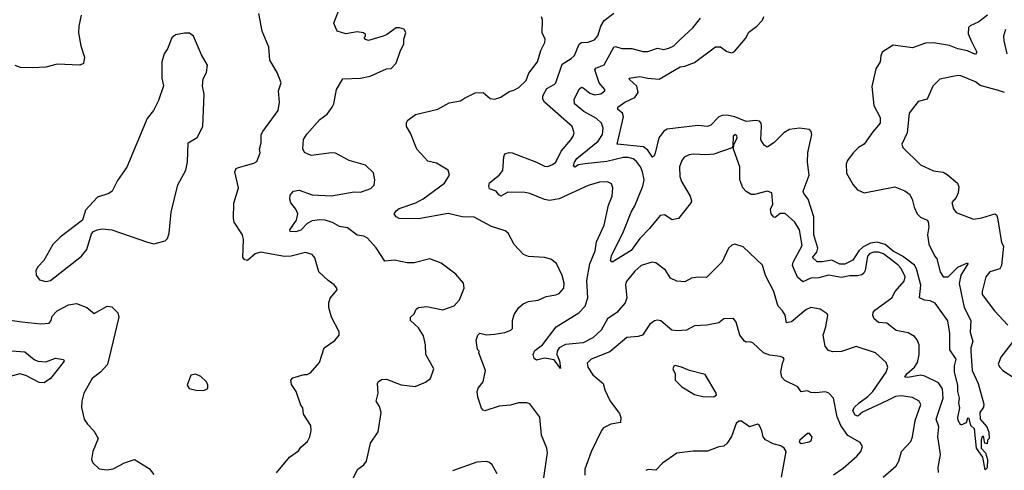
# Model space of a CAD drawing. Extents: x 2199565 to 2323334, y 894172 to 1018966.
# Tile 247 of 256: x 2226653 to 2232754, y 989348 to 992136. Entities that reach past the tile are written whole.
import ezdxf

# ---------------------------------------------------------------- set-up
doc = ezdxf.new("R2010")
doc.units = 0

msp = doc.modelspace()

# ---------------------------------------------------------------- linework, layer by layer
at = {"layer": '0CON10XD'}
for points in [[(2227034, 992165), (2227019.2, 992095), (2227018.6, 992055), (2227032.9, 991975), (2227055.8, 991905), (2227048.8, 991865), (2227025, 991854.4), (2226885, 991860), (2226815, 991842), (2226735, 991837.5), (2226659.3, 991839.3), (2226625, 991853.3)], [(2228245, 989332), (2228325, 989428.8), (2228381.2, 989468.8), (2228395, 989490), (2228436.2, 989525), (2228452, 989555), (2228460, 989595), (2228458, 989625), (2228412.5, 989695), (2228407.5, 989735), (2228395, 989750), (2228366.7, 989835), (2228338.3, 989878.3), (2228333.9, 989906.1), (2228345, 989920), (2228415, 989940), (2228435, 989940), (2228455, 989950), (2228510, 990015), (2228538.8, 990105), (2228605, 990150), (2228632.5, 990185), (2228633.3, 990205), (2228585.8, 990295), (2228569.2, 990355), (2228568, 990385), (2228577.7, 990412.3), (2228620, 990465), (2228617.5, 990475), (2228602.5, 990495), (2228565, 990521.2), (2228507.5, 990575), (2228483, 990663), (2228465, 990683.8), (2228425, 990695.6), (2228335, 990673.1), (2228295, 990671.2), (2228145, 990697.5), (2228112.4, 990687.6), (2228065, 990646.2), (2228049.3, 990649.3), (2228036.7, 990665), (2228040, 990775), (2228034.2, 990805), (2227983, 990883), (2227977.8, 990905), (2227980.2, 990999.8), (2228010, 991095), (2227985.8, 991195), (2227994.2, 991215), (2228008.2, 991221.8), (2228105, 991247.3), (2228121.7, 991258.3), (2228143, 991313), (2228140, 991335), (2228149.1, 991375), (2228150, 991425), (2228160, 991445), (2228254, 991575), (2228262.9, 991625), (2228256, 991695), (2228274.3, 991745), (2228248.5, 991808.5), (2228204.2, 991885), (2228197.5, 991965), (2228155.6, 992065), (2228134.1, 992174.1)], [(2228716.7, 989295), (2228748.8, 989355), (2228785, 989382), (2228801.1, 989405), (2228827.5, 989515), (2228875.4, 989585), (2228893.5, 989705), (2228882.7, 989742.7), (2228862.5, 989775), (2228874, 989825), (2228870, 989885), (2228874.1, 989895.9), (2228895, 989908.8), (2228925, 989911.4), (2229016.3, 989876.3), (2229103.6, 989866.4), (2229167.2, 989892.8), (2229198.8, 989915), (2229218.8, 989975), (2229170, 990065), (2229166.9, 990125), (2229155, 990180), (2229125, 990229.2), (2229074, 990275), (2229074, 990295), (2229096.7, 990315), (2229110, 990345), (2229125, 990356), (2229175, 990360.6), (2229275, 990341.4), (2229345, 990366), (2229378.3, 990401.7), (2229408, 990475), (2229402.5, 990505), (2229355, 990561.2), (2229265, 990630), (2229195, 990656), (2229097.5, 990632.5), (2229055, 990632.5), (2228975, 990648), (2228915, 990642), (2228861.4, 990725), (2228808.8, 990785), (2228786.1, 990796.1), (2228743.3, 990803.3), (2228685, 990847.8), (2228635, 990855.6), (2228590.7, 990880.7), (2228545, 990894.7), (2228512.1, 990897.9), (2228465, 990891.5), (2228435, 990875.5), (2228395, 990833.6), (2228365, 990822.6), (2228330, 990825), (2228328, 990835), (2228369.2, 990895), (2228376.7, 990935), (2228365, 990963.8), (2228333.6, 991003.6), (2228327.1, 991025), (2228328.9, 991051.1), (2228348.8, 991075), (2228385, 991081.5), (2228465, 991052.5), (2228585, 991046.2), (2228725, 991071.4), (2228765, 991069.4), (2228828.1, 991091.9), (2228848.8, 991111.2), (2228853.3, 991145), (2228845, 991187.5), (2228796.2, 991235), (2228695, 991265.6), (2228609.1, 991309.1), (2228585, 991311.5), (2228460, 991295), (2228417.5, 991315), (2228407, 991337), (2228410.8, 991395), (2228432, 991428), (2228512.4, 991517.6), (2228558, 991552), (2228588.8, 991595), (2228598.8, 991615), (2228616.7, 991705), (2228655, 991770), (2228765, 991773.8), (2228823.9, 991786.1), (2228925, 991831.2), (2228955, 991833.3), (2228985, 991866.7), (2229012.5, 991945), (2229033.8, 991985), (2229033.3, 992015), (2229046.7, 992055), (2229035, 992077.5), (2229006.4, 992086.4), (2228985, 992086), (2228925, 992042), (2228905.8, 992034.2), (2228815, 992008), (2228795, 992013.3), (2228787.5, 992025), (2228796.7, 992035), (2228796.7, 992045), (2228783.9, 992053.9), (2228745, 992061.5), (2228675, 992047.7), (2228621.2, 992065), (2228600, 992115), (2228631.4, 992195)], [(2232002.9, 989305), (2232083.1, 989375), (2232099.5, 989405), (2232116.9, 989465), (2232174.5, 989525), (2232185.4, 989555), (2232201.1, 989655), (2232236.2, 989755), (2232226.3, 989776.3), (2232185, 989798.5), (2232115, 989808.8), (2232078.8, 989805), (2232025, 989778.2), (2231875, 989707.5), (2231846.5, 989683.5), (2231829.4, 989689.4), (2231816.2, 989715), (2231824.5, 989735.5), (2231853.7, 989766.3), (2231908.8, 989805), (2231939.6, 989835), (2232022.1, 989955), (2232031.5, 989985), (2232021.1, 990015), (2231955, 990075.6), (2231835, 990113.3), (2231745, 990083.9), (2231690.9, 990080.9), (2231665, 990088.2), (2231643.1, 990115), (2231632.2, 990185), (2231647.5, 990235), (2231660, 990305), (2231656.7, 990315), (2231613.3, 990345), (2231555, 990354.5), (2231525, 990340.4), (2231435, 990267.3), (2231405, 990261.2), (2231395, 990308), (2231380, 990335), (2231353.2, 990363.2), (2231347.3, 990382.7), (2231325.6, 990455), (2231273.8, 990553.8), (2231255, 990616.2), (2231135, 990730), (2231085, 990747.5), (2231065, 990740), (2231045, 990722.5), (2231005, 990636.7), (2230909.1, 990540.9), (2230855, 990542.9), (2230815, 990535.8), (2230775, 990513.3), (2230725, 990517.5), (2230686, 990536), (2230655.4, 990585.4), (2230595, 990632.5), (2230572.5, 990635), (2230504, 990615), (2230465, 990580), (2230410, 990515), (2230406.7, 990495), (2230415.5, 990415), (2230405, 990384), (2230352.5, 990325), (2230295.5, 990285), (2230256.7, 990215), (2230205, 990167.9), (2230145, 990136.2), (2230035, 990125.2), (2229996.8, 990105), (2229982.7, 990085), (2229980.7, 990065), (2229997.7, 990025), (2230005, 989977.5), (2229965, 990030.6), (2229905, 990041.4), (2229855, 990029.2), (2229840.2, 990040.2), (2229834.7, 990065), (2229845, 990089.1), (2229893.1, 990125), (2229976.7, 990235), (2230116.9, 990323.1), (2230157.6, 990362.4), (2230173.8, 990415), (2230168.2, 990521.8), (2230186.8, 990625), (2230217.9, 990705), (2230227.8, 990762.2), (2230274.5, 990865), (2230301.8, 990988.2), (2230324.4, 991045), (2230329.2, 991095), (2230320.6, 991120.6), (2230295, 991132.2), (2230245, 991131.1), (2230175, 991110.5), (2229995, 991027.1), (2229935, 991016.5), (2229905, 991022.7), (2229815, 991060.3), (2229784.1, 991065.9), (2229677.9, 991067.9), (2229635, 991044), (2229621.3, 991051.3), (2229605.7, 991075.7), (2229565, 991090), (2229560, 991105), (2229565, 991126.7), (2229624.3, 991175), (2229647.2, 991202.8), (2229652.3, 991287.7), (2229660, 991305), (2229685, 991314.3), (2229705, 991311.4), (2229855, 991254.3), (2229905, 991229.4), (2229925, 991228.1), (2229955, 991239.1), (2229974.7, 991255.3), (2230007.9, 991322.1), (2230067.7, 991392.3), (2230083.5, 991415), (2230088.2, 991435), (2230075.6, 991475), (2229905.3, 991625.3), (2229894.6, 991645), (2229895.4, 991665), (2229918.8, 991711.2), (2229965, 991734.6), (2229974.7, 991745.3), (2230015, 991860.6), (2230070, 991895), (2230091.1, 991915), (2230120.6, 991985), (2230135, 991994.5), (2230175, 991997.8), (2230215, 992011.9), (2230235, 992035.8), (2230253.9, 992095), (2230275, 992130.6), (2230333.9, 992176.1)], [(2232650.6, 992165), (2232595, 992123.1), (2232542.4, 992097.6), (2232532.7, 992087.3), (2232528.8, 992048.8), (2232550.1, 992000.1), (2232582.5, 991935), (2232575, 991920.8), (2232525, 991942.7), (2232465, 991956.4), (2232415, 991976.2), (2232315, 991992.1), (2232265, 991990.3), (2232185, 991962.5), (2232065, 991978.1), (2231998, 991935), (2231988.3, 991911.7), (2231984.3, 991875), (2231957.4, 991832.6), (2231933, 991723), (2231945.7, 991605), (2231985, 991531.2), (2231985.5, 991495), (2231938.3, 991441.7), (2231885.3, 991365), (2231851.2, 991345), (2231817.2, 991312.8), (2231782.3, 991265), (2231774.6, 991245), (2231776.5, 991186.5), (2231817.7, 991115), (2231845, 991083.6), (2231885, 991063.8), (2232075, 991100.9), (2232137.6, 991077.6), (2232166.1, 991056.1), (2232183.5, 991025), (2232195.4, 990975), (2232213.3, 990935), (2232234.8, 990914.8), (2232275, 990895.4), (2232282, 990885), (2232285.3, 990855), (2232276.9, 990805), (2232286.6, 990746.6), (2232320.8, 990675), (2232336.1, 990656.1), (2232356.9, 990575), (2232375, 990545.6), (2232405, 990544.4), (2232465, 990604.4), (2232525, 990632.5), (2232527.5, 990625), (2232483.9, 990556.1), (2232474.1, 990504.1), (2232505.9, 990355.9), (2232547.3, 990275), (2232541.7, 990201.7), (2232557.8, 990145), (2232545.4, 990105), (2232546.8, 990085), (2232555.4, 989965), (2232591.8, 989885), (2232627.7, 989757.7), (2232625, 989737.5), (2232602.5, 989705), (2232603.8, 989665), (2232645, 989617.5), (2232657, 989583), (2232660, 989545), (2232650, 989535), (2232648.3, 989511.7), (2232632.5, 989515), (2232625, 989560), (2232615, 989552.5), (2232610, 989535), (2232610, 989485), (2232638, 989455), (2232650, 989415), (2232646.7, 989363.3), (2232635, 989350), (2232619.7, 989429.7), (2232580.7, 989485), (2232570, 989605), (2232545.9, 989625.9), (2232535, 989667.5), (2232525, 989670), (2232518.3, 989641.7), (2232485, 989627.5), (2232468.6, 989655), (2232465.8, 989675), (2232478.8, 989735), (2232472.7, 989765), (2232475.7, 989795), (2232466.4, 989835), (2232466.4, 989875), (2232444.6, 989955), (2232444.3, 989995), (2232455.6, 990035), (2232416.9, 990093.1), (2232416.9, 990195), (2232403.1, 990273.1), (2232325, 990381.1), (2232295, 990396.7), (2232259.8, 990399.8), (2232227.5, 990415), (2232237.2, 990492.8), (2232210, 990595), (2232196.3, 990616.3), (2232122.8, 990672.8), (2232065, 990702.9), (2232015, 990744.5), (2231965, 990758.8), (2231925, 990752.8), (2231879.5, 990730.5), (2231853.3, 990706.7), (2231815, 990648.4), (2231765, 990624.3), (2231735, 990624.1), (2231685, 990647.4), (2231625, 990636.7), (2231595, 990638.2), (2231566.4, 990665), (2231592.4, 990697.6), (2231597.6, 990722.4), (2231573.5, 990805), (2231573.4, 990916.6), (2231539.5, 991025), (2231510.7, 991060.7), (2231507.4, 991075), (2231544.7, 991175), (2231533.4, 991255), (2231536.4, 991315), (2231560.4, 991425), (2231556.5, 991445), (2231546.2, 991456.2), (2231484.8, 991465.2), (2231423.5, 991456.5), (2231388.5, 991435), (2231325, 991373.5), (2231285, 991346.7), (2231265, 991360), (2231245, 991392.5), (2231249.7, 991475), (2231247.2, 991495), (2231237.7, 991507.7), (2231215, 991512.7), (2231155, 991505.9), (2231085, 991534.3), (2231035, 991545.6), (2231006.1, 991543.9), (2230985, 991535.3), (2230935.7, 991484.3), (2230915.3, 991474.7), (2230855, 991480.6), (2230665, 991458), (2230645, 991447.1), (2230612.3, 991405), (2230590.2, 991309.8), (2230585, 991293.8), (2230575, 991285.8), (2230545, 991328.2), (2230518.9, 991348.9), (2230354.4, 991365), (2230395.4, 991535), (2230388.3, 991558.3), (2230360.3, 991580.3), (2230359.6, 991595), (2230401.8, 991625), (2230464.7, 991655.3), (2230485.3, 991684.7), (2230476.6, 991725), (2230431.2, 991765), (2230430, 991775), (2230495, 991785.5), (2230545, 991773.3), (2230615, 991767.5), (2230745, 991844.5), (2230775, 991848.5), (2230835, 991870.4), (2230965, 991968.8), (2230995, 991967.5), (2231035, 991938.8), (2231065, 991930), (2231081.7, 991938.3), (2231149.8, 992020.2), (2231171.7, 992058.3), (2231220.8, 992095), (2231255, 992134), (2231263.3, 992155)], [(2229895, 989260), (2229923.1, 989455), (2229920, 989485), (2229886.8, 989565), (2229876.9, 989676.9), (2229815, 989760), (2229795, 989766), (2229744.3, 989764.3), (2229695, 989750.5), (2229625, 989744.5), (2229535, 989716.5), (2229525, 989718.9), (2229515, 989731.4), (2229491.1, 989801.1), (2229488.4, 989835), (2229494.8, 989855.2), (2229524.8, 989895), (2229539.7, 989965), (2229497.5, 990075), (2229500, 990085), (2229490, 990095), (2229482.3, 990152.3), (2229492, 990185), (2229505, 990195.8), (2229545, 990186.9), (2229595, 990189.4), (2229659.1, 990200.9), (2229696.2, 990215), (2229706, 990225), (2229706, 990275), (2229717.3, 990312.7), (2229746.2, 990355), (2229772.6, 990377.4), (2229805, 990391.9), (2229865, 990400.6), (2229915, 990423.1), (2229975, 990433.1), (2229995, 990442.5), (2230024, 990475), (2230027.1, 990505), (2230015, 990553.3), (2229978.3, 990628.3), (2229944.2, 990654.2), (2229905, 990664), (2229805, 990671.4), (2229775, 990684), (2229716, 990745), (2229678.8, 990815), (2229660.3, 990830.3), (2229577.3, 990857.3), (2229470, 990915), (2229395, 990915.6), (2229307.4, 990937.4), (2229125, 990903.5), (2229005, 990905.3), (2228985, 990915.5), (2228974.4, 990935), (2228985, 990952.5), (2229005, 990968.2), (2229106.8, 991003.2), (2229152.2, 991027.8), (2229285.9, 991124.1), (2229316.2, 991175), (2229308.8, 991205), (2229235, 991247.5), (2229181.5, 991261.5), (2229113.8, 991335), (2229074.2, 991434.2), (2229050, 991475), (2229050.8, 991499.2), (2229058.8, 991515), (2229105, 991548.6), (2229245, 991582.2), (2229315, 991621.4), (2229385, 991633.8), (2229408.6, 991651.4), (2229475.9, 991684.1), (2229525, 991685.7), (2229567.7, 991647.7), (2229595, 991644), (2229634.3, 991655.7), (2229685, 991692), (2229715, 991700), (2229745, 991717.1), (2229790.5, 991759.5), (2229808.5, 991805), (2229862.2, 991875), (2229882.9, 991945), (2229907.5, 991995), (2229910, 992015), (2229891.2, 992055), (2229892, 992135), (2229886.2, 992153.8)], [(2232346.7, 989335), (2232343.8, 989365), (2232358.6, 989445), (2232342.8, 989555), (2232347.1, 989617.1), (2232331.5, 989665), (2232375.3, 989795), (2232371.7, 989851.7), (2232345, 989888.2), (2232260.4, 989930.4), (2232235, 989935.8), (2232155, 989921.6), (2232137.1, 989925), (2232148.8, 989945), (2232197.3, 989985), (2232215.6, 990015.6), (2232225.7, 990065), (2232225.7, 990125), (2232214.4, 990155), (2232197.5, 990175), (2232157.4, 990197.4), (2232083.7, 990213.7), (2232025, 990257.5), (2231975, 990261.5), (2231948.1, 990285), (2231939.2, 990305), (2231941.4, 990325), (2231950.6, 990339.4), (2232056.9, 990415), (2232076.9, 990455), (2232132.6, 990517.4), (2232138.6, 990545), (2232115, 990595.9), (2232095, 990619), (2232005, 990687.7), (2231975, 990698), (2231945, 990697.6), (2231921.2, 990688.8), (2231906.8, 990673.2), (2231891.4, 990585), (2231883.2, 990566.8), (2231872, 990558), (2231845, 990551.3), (2231795, 990552), (2231745, 990540.8), (2231665, 990556.1), (2231605, 990538.2), (2231555, 990536.8), (2231505, 990513.1), (2231473.1, 990543.1), (2231441.5, 990615), (2231445.3, 990635), (2231501.1, 990738.9), (2231485.3, 990835), (2231455, 990884.2), (2231395, 990936.7), (2231365, 990937.3), (2231335, 990912.9), (2231325, 990913.8), (2231308.8, 990935), (2231305.7, 990964.3), (2231319.6, 990995), (2231313.3, 991065), (2231285, 991075.7), (2231205, 991053.8), (2231185, 991053.8), (2231155, 991072), (2231134.7, 991095), (2231115.4, 991145), (2231114.5, 991225), (2231076.7, 991335), (2231078.3, 991361.7), (2231098.6, 991405), (2231097.4, 991417.4), (2231087.5, 991425), (2231072.9, 991415), (2231072.5, 991355), (2231067.5, 991342.5), (2230955, 991303.3), (2230905, 991299.5), (2230825.7, 991304.3), (2230800.3, 991299.7), (2230770, 991285), (2230755.7, 991264.3), (2230741.9, 991225), (2230743.1, 991165), (2230754.4, 991135), (2230807.3, 991045), (2230816.7, 991015), (2230813.9, 991003.9), (2230734.3, 990905.7), (2230695, 990897.5), (2230648.3, 990928.3), (2230620.8, 990925), (2230556.4, 990845), (2230495, 990782.8), (2230442.9, 990707.1), (2230325, 990635.6), (2230314.7, 990644.7), (2230319.1, 990675), (2230395.4, 990825), (2230442, 990945), (2230464.8, 990985.2), (2230515, 991105.7), (2230521.6, 991145), (2230512.6, 991195), (2230500.3, 991225), (2230475, 991258.9), (2230454.4, 991274.4), (2230423.2, 991283.2), (2230395, 991283.5), (2230291.9, 991258.1), (2230156.2, 991243.8), (2230115, 991238.5), (2230093.6, 991223.6), (2230084.3, 991234.3), (2230091.2, 991255), (2230105, 991278.1), (2230238.2, 991385), (2230263.9, 991425), (2230268.9, 991465), (2230258.2, 991495), (2230227.1, 991525), (2230147.7, 991567.7), (2230090.4, 991615), (2230089.2, 991645), (2230121.7, 991708.3), (2230135, 991717.5), (2230145, 991714.3), (2230185, 991681.5), (2230215, 991671.3), (2230253.4, 991676.6), (2230279.2, 991695), (2230279.2, 991705), (2230244.3, 991744.3), (2230216.4, 991825), (2230223.1, 991836.9), (2230275, 991856.5), (2230335, 991966.5), (2230345, 991970.4), (2230385, 991957.3), (2230445, 991957.7), (2230515, 991940), (2230545, 991939.5), (2230605, 991960), (2230645, 991952.5), (2230675, 991959.5), (2230705.3, 991974.7), (2230745, 992014.3), (2230824.7, 992085.3), (2230871.4, 992145)], [(2226815, 990515.8), (2226845, 990522.2), (2227036.3, 990673.7), (2227068.6, 990715), (2227098.8, 990811.2), (2227110, 990825), (2227134.2, 990835.8), (2227165, 990842), (2227225, 990836), (2227445, 990758.8), (2227485, 990750), (2227555, 990767.5), (2227568.3, 990781.7), (2227578.8, 990815), (2227591.2, 990945), (2227634, 991115), (2227683.3, 991205), (2227693.6, 991256.4), (2227696.2, 991373.8), (2227752.7, 991407.3), (2227787.5, 991475), (2227796.2, 991675), (2227786.2, 991725), (2227790.7, 991769.3), (2227811.7, 991808.3), (2227816.2, 991855), (2227779.3, 991919.3), (2227730, 992035), (2227705, 992052.5), (2227675, 992052.5), (2227618.3, 992041.7), (2227597, 992023), (2227570, 991955), (2227547.5, 991925), (2227533.3, 991875), (2227534.4, 991775), (2227543.9, 991726.1), (2227513.3, 991635), (2227482.5, 991575), (2227442.5, 991525), (2227317, 991223), (2227259.5, 991140.5), (2227225.7, 991074.3), (2227205, 991060), (2227135, 991037.5), (2227061.7, 990958.3), (2227042.5, 990895), (2226905, 990791.2), (2226858, 990745), (2226803.2, 990646.8), (2226765, 990606.2), (2226754.3, 990585), (2226755.8, 990555), (2226775.7, 990525.7), (2226815, 990515.8)], [(2232761.1, 992075), (2232749.2, 992035), (2232750, 992005), (2232769.4, 991925)], [(2232717.6, 991697.6), (2232605, 991728.6), (2232575, 991750.6), (2232485, 991788.9), (2232465, 991790.6), (2232355, 991767.5), (2232310.8, 991725), (2232275.8, 991645), (2232219.2, 991630.8), (2232165, 991556.7), (2232152.9, 991435), (2232119.2, 991365), (2232126, 991345), (2232235, 991237.5), (2232315, 991200), (2232375, 991191.9), (2232398.9, 991178.9), (2232463.8, 991125), (2232471.7, 991101.7), (2232467.5, 991065), (2232455, 991036), (2232428, 991005), (2232438.6, 990965), (2232455, 990944), (2232562.3, 990902.3), (2232615, 990910), (2232695, 990934), (2232705, 990928), (2232710.8, 990910.8), (2232737.1, 990757.1), (2232748.6, 990735), (2232736.8, 990615), (2232725, 990594.6), (2232665, 990576.5), (2232639.4, 990545), (2232615.7, 990455), (2232617.1, 990435), (2232692, 990335), (2232776.4, 990246.4)], [(2232755, 991685.5), (2232717.6, 991697.6)], [(2226595, 990276.5), (2226666.4, 990266.4), (2226785, 990254.2), (2226835, 990258.8), (2226848.8, 990275), (2226855, 990302.5), (2226885, 990333.8), (2226955, 990371.2), (2227005, 990380), (2227070, 990355), (2227115, 990317.5), (2227195, 990362.5), (2227225, 990360), (2227261.9, 990321.9), (2227268.1, 990295), (2227196.9, 990003.1), (2227154.5, 989955.5), (2227102.5, 989915), (2227051.2, 989825), (2227038.8, 989775), (2227036.1, 989736.1), (2227052, 989665), (2227072.7, 989632.7), (2227112.3, 989592.3), (2227140, 989545), (2227106.2, 989465), (2227097.5, 989415), (2227106.7, 989395), (2227145, 989356.7), (2227195, 989350), (2227232.3, 989357.7), (2227302.5, 989395), (2227365, 989413.8), (2227455, 989358.8), (2227485, 989322.5)], [(2231695, 989319.4), (2231755, 989360), (2231839.2, 989435), (2231864, 989465), (2231876, 989495), (2231860.5, 989520.5), (2231785, 989563.6), (2231740.5, 989625), (2231718.7, 989678.7), (2231695, 989793.3), (2231666.7, 989825), (2231645, 989834), (2231585, 989827.8), (2231555, 989830), (2231535, 989840), (2231495, 989834), (2231474.5, 989864.5), (2231394.5, 989904.5), (2231374.4, 989924.4), (2231370, 989955), (2231378.8, 990011.2), (2231389.2, 990035), (2231383.8, 990045), (2231365, 990052.9), (2231300.8, 990060.8), (2231262, 990075), (2231195, 990136.7), (2231175, 990143.3), (2231155, 990140), (2231145, 990146), (2231114.6, 990184.6), (2231093.3, 990265), (2231075, 990286.2), (2231015, 990286), (2230985, 990261.2), (2230910, 990245), (2230835, 990241.4), (2230785.4, 990214.6), (2230725, 990211.1), (2230694, 990214), (2230625, 990272.2), (2230605, 990277.3), (2230587, 990273), (2230558.5, 990251.5), (2230512, 990185), (2230485, 990176.4), (2230415, 990168.9), (2230308.8, 990081.2), (2230195, 990036.5), (2230169.2, 990010.8), (2230172.7, 989985), (2230205, 989939.2), (2230269.2, 989885), (2230278, 989845), (2230312, 989775), (2230369.4, 989699.4), (2230378, 989675), (2230375, 989643.3), (2230315, 989634.2), (2230270.3, 989609.7), (2230257.5, 989595), (2230195, 989461.2), (2230155.6, 989355), (2230155, 989317.5)], [(2232831.4, 990175), (2232732.4, 990047.6), (2232716.2, 990005), (2232726, 989985), (2232745.4, 989965.4), (2232822, 989915)], [(2226605, 990087.9), (2226685, 990081.1), (2226743.2, 990033.2), (2226765, 990022.4), (2226815, 990019.5), (2226875, 990042.1), (2226924, 990034), (2226928.8, 990025), (2226922.5, 990015), (2226845, 989915.5), (2226805, 989889.6), (2226775, 989891.3), (2226690.8, 989935), (2226655, 989943.8), (2226586.3, 989926.3)], [(2230955, 989803.3), (2230970, 989815), (2230967.5, 989825), (2230900.5, 989940.5), (2230802.5, 989965), (2230753.6, 989986.4), (2230715, 989996.2), (2230707, 989993), (2230700, 989975), (2230713.8, 989943.8), (2230713.8, 989905), (2230755, 989863.8), (2230835, 989816.2), (2230885, 989803.8), (2230955, 989803.3)], [(2227795, 989842.5), (2227820, 989855), (2227820, 989875), (2227810, 989895), (2227775, 989927.5), (2227745, 989942.5), (2227713.6, 989936.4), (2227690, 989875), (2227703.6, 989853.6), (2227745, 989843.3), (2227795, 989842.5)], [(2231373.1, 989305), (2231402.5, 989465), (2231390, 989485), (2231368.3, 989498.3), (2231322.3, 989512.3), (2231275, 989536.7), (2231258.8, 989555), (2231252.3, 989592.3), (2231236.2, 989625), (2231225, 989633.3), (2231175, 989616.7), (2231125, 989652.5), (2231108.3, 989651.7), (2231093, 989637), (2231063.6, 989556.4), (2231036.7, 989515), (2231015, 989496.7), (2230985, 989493.3), (2230915, 989466.2), (2230825.8, 989465.8), (2230725.8, 989454.2), (2230635, 989391.2), (2230595, 989348.8), (2230546.4, 989353.6), (2230532.7, 989347.3)], [(2231495, 989513.3), (2231545, 989524), (2231557.7, 989532.3), (2231563, 989553), (2231547.5, 989575), (2231534, 989576), (2231487.5, 989535), (2231483, 989523), (2231495, 989513.3)], [(2229611.9, 989325), (2229581.3, 989381.3), (2229565, 989395.8), (2229545, 989401.4), (2229485, 989398.6), (2229335, 989344.3)]]:
    msp.add_lwpolyline(points, dxfattribs=at)

doc.saveas('drawing.dxf')
